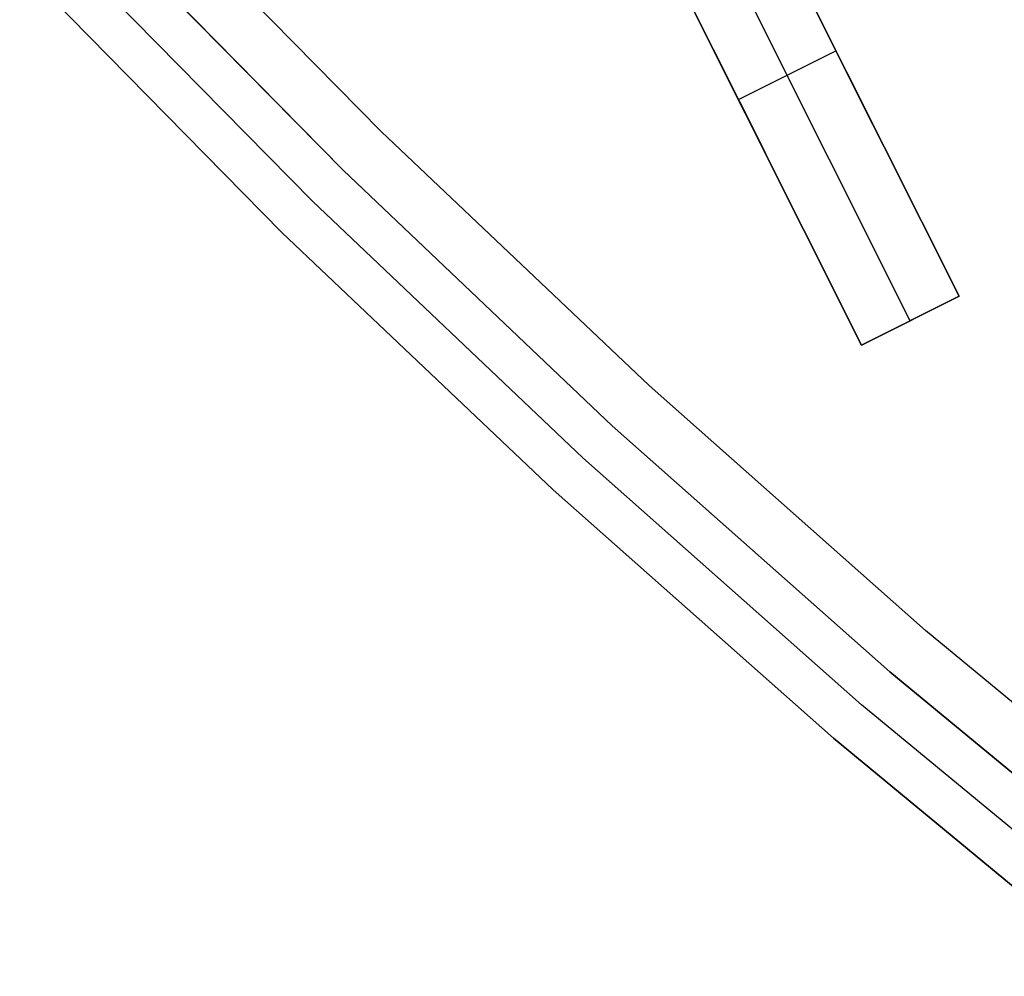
# Model space of a CAD drawing. Header units: millimetres. Extents: x 7986 to 9191, y -11326 to -10283.
# Tile 5 of 256: x 8516 to 8525, y -10744 to -10735. Entities that reach past the tile are written whole.
import ezdxf

# ---------------------------------------------------------------- set-up
doc = ezdxf.new("R2010")
doc.units = ezdxf.units.MM
doc.layers.add('BLANCO METALICO', color=7, linetype='Continuous', true_color=0xededed)
doc.layers.add('color', color=7, linetype='Continuous')

msp = doc.modelspace()

# ---------------------------------------------------------------- linework, layer by layer
at = {"layer": 'BLANCO METALICO'}
for p, q in [((8519.6267, -10735.8458, 139.1653), (8517.2504, -10733.4281, 139.1653)), ((8519.6267, -10735.8458, 139.9653), (8517.2504, -10733.4281, 139.9653)), ((8516.8878, -10733.7724, 143.5815), (8519.2762, -10736.2024, 143.5815)), ((8519.2762, -10736.2024, 141.9653), (8516.8878, -10733.7724, 141.9653)), ((8516.8878, -10733.7724, 142.7734), (8519.2762, -10736.2024, 142.7734)), ((8519.2762, -10736.2024, 140.4653), (8516.8878, -10733.7724, 140.4653)), ((8518.9958, -10736.4877, 143.5815), (8516.5977, -10734.0478, 143.5815)), ((8518.7154, -10736.773, 143.5815), (8516.3077, -10734.3233, 143.5815)), ((8516.3077, -10734.3233, 141.9653), (8518.7154, -10736.773, 141.9653)), ((8516.3077, -10734.3233, 140.4653), (8518.7154, -10736.773, 140.4653)), ((8518.7154, -10736.773, 142.7734), (8516.3077, -10734.3233, 142.7734)), ((8518.7154, -10736.773, 141.2153), (8516.3077, -10734.3233, 141.2153)), ((8522.0851, -10738.18, 139.1653), (8519.6267, -10735.8458, 139.1653)), ((8522.0851, -10738.18, 139.9653), (8519.6267, -10735.8458, 139.9653)), ((8519.2762, -10736.2024, 143.5815), (8521.7471, -10738.5485, 143.5815)), ((8521.7471, -10738.5485, 141.9653), (8519.2762, -10736.2024, 141.9653)), ((8519.2762, -10736.2024, 142.7734), (8521.7471, -10738.5485, 142.7734)), ((8521.7471, -10738.5485, 140.4653), (8519.2762, -10736.2024, 140.4653)), ((8521.4767, -10738.8433, 143.5815), (8518.9958, -10736.4877, 143.5815)), ((8521.2063, -10739.1381, 143.5815), (8518.7154, -10736.773, 143.5815)), ((8518.7154, -10736.773, 141.9653), (8521.2063, -10739.1381, 141.9653)), ((8518.7154, -10736.773, 140.4653), (8521.2063, -10739.1381, 140.4653)), ((8521.2063, -10739.1381, 142.7734), (8518.7154, -10736.773, 142.7734)), ((8521.2063, -10739.1381, 141.2153), (8518.7154, -10736.773, 141.2153)), ((8524.6225, -10740.428, 139.1653), (8522.0851, -10738.18, 139.1653)), ((8524.6225, -10740.428, 139.9653), (8522.0851, -10738.18, 139.9653)), ((8521.7471, -10738.5485, 143.5815), (8524.2974, -10740.8079, 143.5815)), ((8524.2974, -10740.8079, 141.9653), (8521.7471, -10738.5485, 141.9653)), ((8521.7471, -10738.5485, 142.7734), (8524.2974, -10740.8079, 142.7734)), ((8524.2974, -10740.8079, 140.4653), (8521.7471, -10738.5485, 140.4653)), ((8524.0374, -10741.1119, 143.5815), (8521.4767, -10738.8433, 143.5815)), ((8523.7774, -10741.4158, 143.5815), (8521.2063, -10739.1381, 143.5815)), ((8521.2063, -10739.1381, 141.9653), (8523.7774, -10741.4158, 141.9653)), ((8521.2063, -10739.1381, 140.4653), (8523.7774, -10741.4158, 140.4653)), ((8523.7774, -10741.4158, 142.7734), (8521.2063, -10739.1381, 142.7734)), ((8523.7774, -10741.4158, 141.2153), (8521.2063, -10739.1381, 141.2153)), ((8527.236, -10742.5871, 139.1653), (8524.6225, -10740.428, 139.1653)), ((8527.236, -10742.5871, 139.9653), (8524.6225, -10740.428, 139.9653)), ((8524.2974, -10740.8079, 143.5815), (8526.9243, -10742.978, 143.5815)), ((8526.9243, -10742.978, 141.9653), (8524.2974, -10740.8079, 141.9653)), ((8524.2974, -10740.8079, 142.7734), (8526.9243, -10742.978, 142.7734)), ((8526.9243, -10742.978, 140.4653), (8524.2974, -10740.8079, 140.4653)), ((8526.6749, -10743.2907, 143.5815), (8524.0374, -10741.1119, 143.5815)), ((8526.4255, -10743.6035, 143.5815), (8523.7774, -10741.4158, 143.5815)), ((8523.7774, -10741.4158, 141.9653), (8526.4255, -10743.6035, 141.9653)), ((8523.7774, -10741.4158, 140.4653), (8526.4255, -10743.6035, 140.4653)), ((8526.4255, -10743.6035, 142.7734), (8523.7774, -10741.4158, 142.7734)), ((8526.4255, -10743.6035, 141.2153), (8523.7774, -10741.4158, 141.2153))]:
    msp.add_line(p, q, dxfattribs=at)
at = {"layer": 'color', "color": 254, "true_color": 0xcad1ee}
for p, q in [((8524.931, -10737.36, -15.2406), (8522.672, -10732.8524, -20.2826)), ((8522.672, -10732.8524, -13.7376), (8524.931, -10737.36, -14.4851)), ((8524.931, -10737.36, -15.2406), (8522.672, -10732.8524, -20.2826)), ((8524.1382, -10735.778, -17.0101), (8522.672, -10732.8524, -17.0101)), ((8522.672, -10732.8524, -13.7376), (8524.931, -10737.36, -14.4851)), ((8524.484, -10737.584, -15.2406), (8522.2438, -10733.1139, -20.2406)), ((8521.778, -10733.3004, -20.2826), (8524.037, -10737.808, -15.2406)), ((8524.037, -10737.808, -14.8813), (8521.778, -10733.3004, -14.141)), ((8521.778, -10733.3004, -20.2826), (8524.037, -10737.808, -15.2406)), ((8521.778, -10733.3004, -17.2118), (8523.1538, -10736.0457, -17.2118)), ((8524.037, -10737.808, -14.8813), (8521.778, -10733.3004, -14.141)), ((8522.9075, -10735.5542, -17.7616), (8523.8015, -10735.1062, -17.7616)), ((8523.8015, -10735.1062, -17.7616), (8523.8015, -10735.1062, -14.0988)), ((8522.9075, -10735.5542, -17.7616), (8522.9075, -10735.5542, -14.4987)), ((8524.037, -10737.808, -15.2406), (8524.931, -10737.36, -15.2406)), ((8524.931, -10737.36, -14.4851), (8524.037, -10737.808, -14.8813)), ((8524.037, -10737.808, -15.2406), (8524.931, -10737.36, -15.2406)), ((8524.931, -10737.36, -14.4851), (8524.037, -10737.808, -14.8813)), ((8524.0785, -10737.7872, -14.8629), (8524.931, -10737.36, -14.8629)), ((8524.931, -10737.36, -15.2406), (8524.931, -10737.36, -14.4851)), ((8524.931, -10737.36, -15.2406), (8524.931, -10737.36, -14.4851)), ((8524.484, -10737.584, -14.6831), (8524.484, -10737.584, -15.2406)), ((8524.037, -10737.808, -15.2406), (8524.037, -10737.808, -14.8813)), ((8524.037, -10737.808, -15.2406), (8524.037, -10737.808, -14.8813))]:
    msp.add_line(p, q, dxfattribs=at)

doc.saveas('drawing.dxf')
